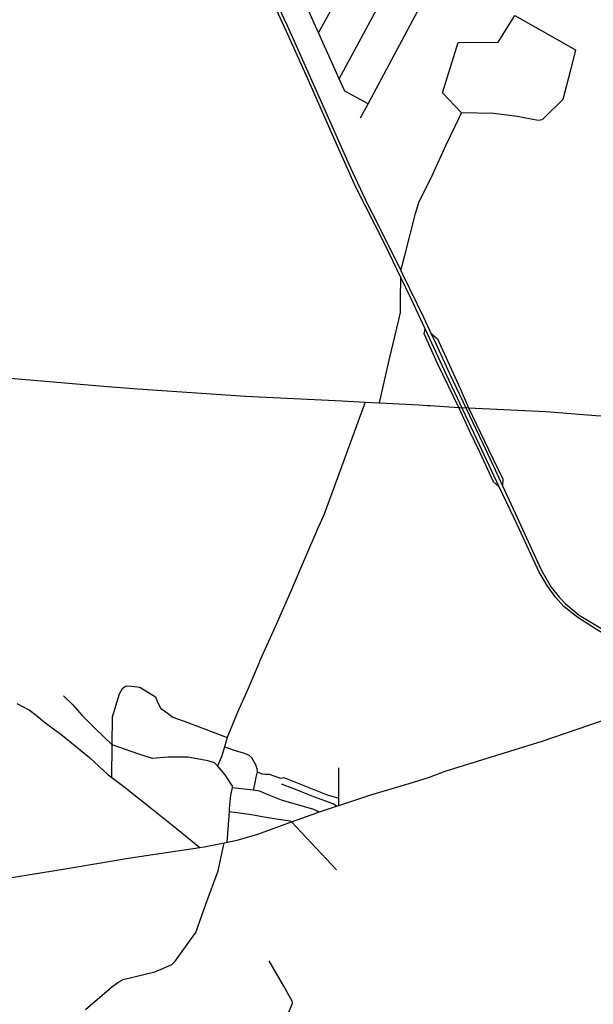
# Model space of a CAD drawing. Header units: millimetres. Extents: x 664923 to 767831, y 3118803 to 3207600.
# Tile 119 of 256: x 682141 to 684665, y 3172172 to 3176505. Entities that reach past the tile are written whole.
import ezdxf

# ---------------------------------------------------------------- set-up
doc = ezdxf.new("R2010")
doc.units = ezdxf.units.MM
doc.layers.add('roads_2', color=2, linetype='Continuous')
doc.layers.add('roads_3', color=3, linetype='Continuous')

msp = doc.modelspace()

# ---------------------------------------------------------------- linework, layer by layer
at = {"layer": 'roads_2'}
for points in [[(682022.77, 3172716.79), (682341.34, 3172768.45), (682628.79, 3172816.14), (682933.84, 3172862.77), (682952.05, 3172865.55), (683039.94, 3172883), (683053.51, 3172885.7), (683097.88, 3172894.51), (683188.68, 3172920.58), (683336.92, 3172974.66), (683448.58, 3173015.4), (683455.66, 3173017.75), (683534.95, 3173044.01), (683544.86, 3173047.3), (683686.57, 3173094.23), (683855.36, 3173144.43), (683943.8, 3173172.5), (684013.33, 3173198.52), (684439.59, 3173330.19), (684854.5, 3173471.92)], [(682430.34, 3172149.74), (682544.39, 3172246.97), (682571.92, 3172268.66), (682596.58, 3172280.83), (682734.69, 3172314.4), (682773.46, 3172330.5), (682810.82, 3172347.25), (682826.35, 3172363.67), (682892.94, 3172455.97), (682915.88, 3172488.9), (682960.39, 3172612.73), (683014.29, 3172759.13), (683039.94, 3172883)]]:
    msp.add_lwpolyline(points, dxfattribs=at)
at = {"layer": 'roads_3'}
for points in [[(684019.67, 3174942.89), (683972.93, 3175041.29), (683924.81, 3175144.66), (683863.36, 3175276.64), (683818.29, 3175370.35), (683747.51, 3175517.52), (683618.31, 3175770.79), (683511.78, 3176011.04), (683408.19, 3176244.42), (683315.33, 3176453.55), (683207.38, 3176685.82), (683094.15, 3176925.95), (682944.45, 3177236.39), (682724.67, 3177683.59), (682545.38, 3178049.77), (682414.27, 3178320.31), (682391.86, 3178366.57), (682370.1, 3178403.99), (682329.71, 3178462.51)], [(682354.35, 3178459.62), (682389.47, 3178402.48), (682420.03, 3178339.65), (682491.44, 3178192.89), (682556.93, 3178058.31), (682736.71, 3177689.68), (682948.05, 3177263.67), (683059.22, 3177030.33), (683179.72, 3176773.63), (683317.22, 3176479.79), (683456.87, 3176167.09), (683596.15, 3175854.02), (683669.79, 3175696.06), (683718.01, 3175601.79), (683817.92, 3175401.8), (683825.98, 3175385.69), (683918.6, 3175193.23), (683950.48, 3175125.16), (683971.5, 3175080.28), (684032.92, 3174948.93)], [(683546.45, 3176245.54), (683732.48, 3176589.05), (683768.55, 3176655.65), (683892.07, 3176881.42)], [(683673.86, 3176135.23), (683571.84, 3176191.03), (683546.45, 3176245.54), (683528.51, 3176284.07), (683455.53, 3176447.93), (683386.26, 3176603.5), (683312.57, 3176772.4), (683300.21, 3176800.74)], [(683640.74, 3176073.29), (683673.86, 3176135.23), (684031.72, 3176806.45)], [(683455.53, 3176447.93), (683578.88, 3176672.57), (683615.61, 3176739.44)], [(684319.81, 3176523.51), (684587.37, 3176373.07), (684564.31, 3176282.46), (684530.53, 3176154.74), (684450.52, 3176074.75), (684440.19, 3176064.41), (684422.99, 3176062.26), (684329.86, 3176079.8), (684227.11, 3176092.36), (684085.21, 3176096.02), (684001.74, 3176183.86), (684069.82, 3176405.57), (684246.91, 3176405.96), (684319.81, 3176523.51)], [(683817.92, 3175401.8), (683837.22, 3175474.06), (683882.94, 3175651.7), (683897.9, 3175700.62), (683957.53, 3175822.76), (684018.13, 3175954.45), (684076.8, 3176076.4), (684085.21, 3176096.02)], [(683724.62, 3174819.01), (683766.95, 3175007.04), (683809.88, 3175185.11), (683816.73, 3175217.13), (683816.95, 3175296.68), (683818.07, 3175349.94), (683818.29, 3175370.35)], [(684251.48, 3174449.3), (684225.66, 3174471.11), (684165.76, 3174601.93), (684121.47, 3174692.42), (684072.88, 3174798.92), (683980.62, 3174989.51), (683921.38, 3175122.44), (683924.81, 3175144.66)], [(683950.48, 3175125.16), (683979.22, 3175101.37), (684079.81, 3174881.55), (684116.48, 3174797.76), (684204.36, 3174613.63), (684266.66, 3174483.84), (684266.08, 3174453.44)], [(682064.16, 3174930.28), (682526.94, 3174890.73), (682660.85, 3174880.95), (683134.32, 3174848.49), (683560.2, 3174827.21), (683661.39, 3174822.16), (683724.62, 3174819.01), (683896.54, 3174810.42), (683933.89, 3174807.99)], [(684218.86, 3174518.18), (684162.63, 3174636.92), (684019.67, 3174942.89)], [(684032.92, 3174948.93), (684176.88, 3174642.62), (684233.53, 3174523.82)], [(683661.39, 3174822.16), (683629.48, 3174733.42), (683578.75, 3174597.55), (683517.71, 3174428.35), (683477.36, 3174321.55), (683452.6, 3174267.74), (683394.65, 3174131.43), (683334.32, 3173990.01), (683265.36, 3173833.1), (683199.6, 3173687.56)], [(683933.89, 3174807.99), (683947.28, 3174807.11)], [(683947.28, 3174807.11), (684072.88, 3174798.92), (684076.07, 3174798.71), (684116.48, 3174797.76), (684457.03, 3174780.88), (684675.61, 3174763.14), (685102.37, 3174742.19), (685355.9, 3174728.3), (685535.58, 3174718.96), (685641.2, 3174698.53), (685730.6, 3174697.68), (686150.25, 3174700.7)], [(685080.24, 3173583.05), (685076.04, 3173585.3), (684862.27, 3173713.68), (684729.5, 3173792.18), (684679.03, 3173822.01), (684596.6, 3173874.14), (684535.67, 3173922.75), (684498.1, 3173964.03), (684461.4, 3174014.82), (684426.64, 3174074.13), (684330.11, 3174283.74), (684269.07, 3174412.16), (684251.48, 3174449.3), (684218.86, 3174518.18)], [(684233.53, 3174523.82), (684266.08, 3174453.44), (684321.62, 3174333.4), (684435.29, 3174083.94), (684479.88, 3174008.04), (684514.91, 3173963.18), (684541.63, 3173936.36), (684602.69, 3173884.65), (684690.43, 3173832.28), (684737.69, 3173804.24), (684799.55, 3173767.52), (684892.79, 3173713.79), (685093.19, 3173592.04), (685096.39, 3173590.34)], [(683196.7, 3173681.14), (683191.1, 3173668.74), (683145.72, 3173561.75), (683096.61, 3173450.68), (683053.12, 3173346.53), (683041.34, 3173305.19), (683028.85, 3173261.37), (683011.75, 3173221.24)], [(683199.6, 3173687.56), (683196.7, 3173681.14)], [(682545.88, 3173170.39), (682547.93, 3173313.69), (682548.77, 3173437.85), (682580.51, 3173538.73), (682593.58, 3173562.56), (682602.5, 3173569.72), (682611.48, 3173573.13), (682632.19, 3173572.15), (682669.85, 3173568.32), (682738, 3173525.77), (682744.82, 3173509.39), (682756.05, 3173484.9), (682761.63, 3173474.37), (682778.22, 3173463.52), (682814.44, 3173435.99), (682880.16, 3173412.36), (683011.64, 3173362.96), (683053.12, 3173346.53)], [(682128.38, 3173496.3), (682183.35, 3173466.94), (682213.74, 3173444.88), (682250.34, 3173414.25), (682328.28, 3173354.87), (682447.51, 3173257.96), (682529.92, 3173182.33), (682545.88, 3173170.39), (682598.54, 3173130.96), (682719.92, 3173034.03), (682830.65, 3172946.58), (682933.84, 3172862.77)], [(682333.87, 3173530.39), (682374.44, 3173490.13), (682414.63, 3173444.33), (682472.19, 3173386.32), (682547.93, 3173313.69)], [(683053.51, 3172885.7), (683063.23, 3173020.64), (683064.19, 3173033.92), (683070.12, 3173092.37), (683077.49, 3173124.19), (683076.86, 3173133.32), (683071.16, 3173140.9), (683044.74, 3173181.99), (683011.75, 3173221.24), (682997.28, 3173234.81), (682968.07, 3173244.15), (682921.63, 3173252.58), (682879.97, 3173260.42), (682793.28, 3173259.88), (682725.22, 3173254.4), (682665.49, 3173273.23), (682547.93, 3173313.69)], [(683041.34, 3173305.19), (683089.53, 3173288.46), (683124.15, 3173279.52), (683147.14, 3173269.43), (683161.1, 3173258.54), (683177.99, 3173228.1), (683183.54, 3173209.4), (683185.74, 3173194.57), (683179.7, 3173171.28), (683174.83, 3173147.51), (683168.44, 3173114.03)], [(683185.74, 3173194.57), (683206.87, 3173186.38), (683220.82, 3173184.75), (683238.95, 3173184.35), (683288.43, 3173168.03), (683302.56, 3173170.33), (683391.58, 3173135.69), (683493.71, 3173094.55), (683545.5, 3173078.98)], [(683544.86, 3173047.3), (683545.5, 3173078.98), (683544.56, 3173212.95)], [(683455.66, 3173017.75), (683450, 3173022.73), (683435.46, 3173029.04), (683292.11, 3173070.72), (683241.55, 3173090.67), (683195.43, 3173110.69), (683168.44, 3173114.03), (683077.49, 3173124.19)], [(683534.95, 3173044.01), (683520.12, 3173054.31), (683435.58, 3173084.86), (683347.25, 3173119.75), (683292.58, 3173140.83)], [(683063.23, 3173020.64), (683161.45, 3173007.14), (683232.76, 3172993.88), (683310.93, 3172982.86), (683329.38, 3172978.91), (683336.92, 3172974.66)], [(683534.79, 3172764), (683336.92, 3172974.66)], [(683161.2, 3172039.93), (683168.45, 3172048.43), (683276.69, 3172047.12), (683287.1, 3172050.29), (683294.81, 3172061.26), (683341.54, 3172176.82), (683339.76, 3172186.04), (683303.19, 3172252.46), (683238.5, 3172364.19)]]:
    msp.add_lwpolyline(points, dxfattribs=at)

doc.saveas('drawing.dxf')
